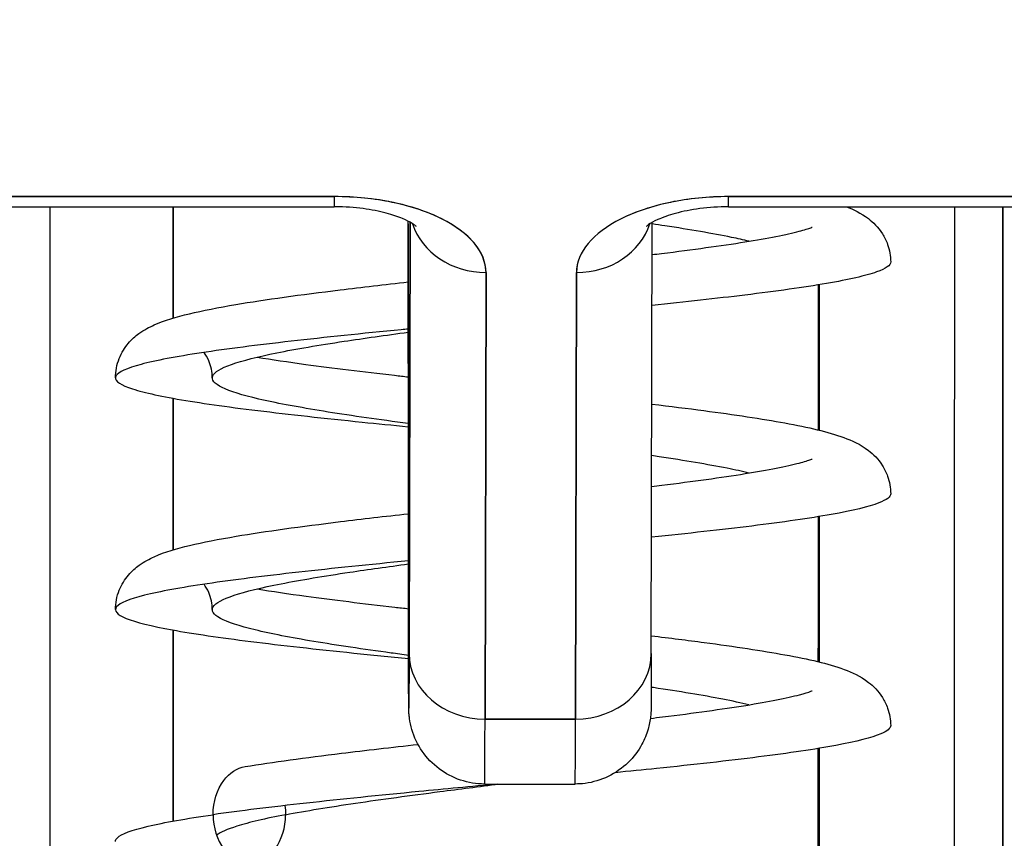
# Model space of a CAD drawing. Extents: x 807 to 1172, y 30 to 260.
# Tile 132 of 214: x 1028.099 to 1028.339, y 99.462 to 99.661. Entities that reach past the tile are written whole.
import ezdxf

# ---------------------------------------------------------------- set-up
doc = ezdxf.new("R2010")
doc.units = 0
doc.header["$LTSCALE"] = 4
doc.header["$MEASUREMENT"] = 0
doc.layers.get('0').update_dxf_attribs({"linetype": 'CONTINUOUS'})
doc.layers.get('DEFPOINTS').update_dxf_attribs({"linetype": 'CONTINUOUS'})
doc.styles.add('ROMANS', font='romans.shx')
doc.dimstyles.new('Default (ANSI)', dxfattribs={"dimscale": 20, "dimtxt": 0.07, "dimasz": 0.07, "dimexe": 0.125, "dimexo": 0.0625, "dimgap": 0.031496, "dimtad": 0, "dimtih": 1, "dimtoh": 1, "dimrnd": 1e-08, "dimzin": 0, "dimdsep": 46, "dimtxsty": 'ROMANS', "dimblk": 'Filled-1', "dimcen": 0.09, "dimdle": 0.393701, "dimclrd": 256, "dimclre": 256, "dimclrt": 256, "dimadec": 0, "dimazin": 0, "dimtfac": 0.928571, "dimtofl": 0, "dimtmove": 0, "dimatfit": 3, "dimfxl": 1, "dimtolj": 1, "dimtzin": 0, "dimlwd": -1, "dimlwe": -1, "dimarcsym": 0})

# ---------------------------------------------------------------- blocks, each defined once
blk = doc.blocks.new('Filled-1')
at = {"color": 0}
for p, q in [((0, 0), (-1, 0.17857)), ((-1, 0.17857), (-1, -0.17857)), ((-1, 0), (0, 0)), ((-1, -0.17857), (0, 0))]:
    blk.add_line(p, q, dxfattribs=at)
at = {"color": 0, "flags": 128}
blk.add_lwpolyline([(-1, -0.17857), (0, 0), (-1, 0.17857), (-1, -0.17857)], dxfattribs=at)
at = {"color": 0}
blk.add_solid([(-1, -0.17857), (0, 0), (-1, 0.17857), (-1, -0.17857)], dxfattribs=at)
blk = doc.blocks.new('*D96')
at = {"transparency": 16777216}
for p, q in [((1026.39966, 98.94963), (1026.39966, 105.99224)), ((1052.46216, 98.91838), (1052.46216, 105.99224)), ((1027.79966, 103.49224), (1035.46863, 103.49224)), ((1051.06216, 103.49224), (1043.39318, 103.49224))]:
    blk.add_line(p, q, dxfattribs=at)
at = {"layer": 'DEFPOINTS', "color": 0, "transparency": 16777216}
for p in [(1026.39966, 103.49224), (1026.39966, 97.69963), (1052.46216, 97.66838)]:
    blk.add_point(p, dxfattribs=at)
at = {"transparency": 16777216, "xscale": 1.400000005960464, "yscale": 1.400000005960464, "zscale": 1.400000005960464, "rotation": 180}
blk.add_blockref('Filled-1', (1026.39966, 103.49224), dxfattribs=at)
at = {"transparency": 16777216, "xscale": 1.400000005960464, "yscale": 1.400000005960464, "zscale": 1.400000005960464}
blk.add_blockref('Filled-1', (1052.46216, 103.49224), dxfattribs=at)
at = {"transparency": 16777216, "insert": (1039.43091, 103.49224), "char_height": 1.4, "attachment_point": 5, "style": 'ROMANS'}
blk.add_mtext('\\A1;\\fTahoma|b0|i0;\\H1.5400;(26.06)\\P\\fTahoma|b0|i0;\\H1.5400;(2 PL.)', dxfattribs=at)
blk = doc.blocks.new('*D97')
at = {"transparency": 16777216}
for p, q in [((1022.14966, 98.94963), (1022.14966, 105.99224)), ((1026.39966, 98.94963), (1026.39966, 105.99224)), ((1020.74966, 103.49224), (1018.21292, 103.49224)), ((1027.79966, 103.49224), (1029.19966, 103.49224))]:
    blk.add_line(p, q, dxfattribs=at)
at = {"layer": 'DEFPOINTS', "color": 0, "transparency": 16777216}
for p in [(1026.39966, 103.49224), (1022.14966, 97.69963), (1026.39966, 97.69963)]:
    blk.add_point(p, dxfattribs=at)
at = {"transparency": 16777216, "xscale": 1.400000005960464, "yscale": 1.400000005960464, "zscale": 1.400000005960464}
blk.add_blockref('Filled-1', (1022.14966, 103.49224), dxfattribs=at)
at = {"transparency": 16777216, "xscale": 1.400000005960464, "yscale": 1.400000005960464, "zscale": 1.400000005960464, "rotation": 180}
blk.add_blockref('Filled-1', (1026.39966, 103.49224), dxfattribs=at)
at = {"transparency": 16777216, "insert": (1015.44967, 103.49224), "char_height": 1.4, "attachment_point": 5, "style": 'ROMANS'}
blk.add_mtext('\\A1;4.25', dxfattribs=at)
blk = doc.blocks.new('*D99')
at = {"transparency": 16777216}
for p, q in [((996.08716, 98.91838), (996.08716, 113.84474)), ((1052.46216, 98.91838), (1052.46216, 113.84474)), ((997.48716, 111.34474), (1015.58068, 111.34474)), ((1051.06216, 111.34474), (1032.96863, 111.34474))]:
    blk.add_line(p, q, dxfattribs=at)
at = {"layer": 'DEFPOINTS', "color": 0, "transparency": 16777216}
for p in [(996.08716, 111.34474), (996.08716, 97.66838), (1052.46216, 97.66838)]:
    blk.add_point(p, dxfattribs=at)
at = {"transparency": 16777216, "xscale": 1.400000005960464, "yscale": 1.400000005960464, "zscale": 1.400000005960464, "rotation": 180}
blk.add_blockref('Filled-1', (996.08716, 111.34474), dxfattribs=at)
at = {"transparency": 16777216, "xscale": 1.400000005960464, "yscale": 1.400000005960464, "zscale": 1.400000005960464}
blk.add_blockref('Filled-1', (1052.46216, 111.34474), dxfattribs=at)
at = {"transparency": 16777216, "insert": (1024.27466, 111.34474), "char_height": 1.4, "attachment_point": 5, "style": 'ROMANS'}
blk.add_mtext('\\A1;\\fTahoma|b0|i0;\\H1.5400;(56.38)\\P\\fTahoma|b0|i0;\\H1.5400;OPENING WIDTH', dxfattribs=at)

msp = doc.modelspace()

# ---------------------------------------------------------------- linework, layer by layer
for p, q in [((1028.17594, 99.61802), (1027.98657, 99.61802)), ((1027.98657, 99.61802), (1028.17594, 99.61802)), ((1028.46137, 99.61802), (1028.272, 99.61802)), ((1028.272, 99.61802), (1028.46137, 99.61802)), ((1027.98656, 99.61554), (1028.17593, 99.61554)), ((1028.13661, 99.58842), (1028.13661, 99.61554)), ((1028.13661, 99.58842), (1028.13661, 99.61554)), ((1028.13661, 99.61554), (1028.13661, 99.58842)), ((1028.27199, 99.61554), (1028.46136, 99.61554)), ((1028.19398, 99.54314), (1028.19393, 99.61136)), ((1028.19393, 99.61136), (1028.19398, 99.54314)), ((1028.19438, 99.61178), (1028.19415, 99.50669)), ((1028.19415, 99.50669), (1028.19438, 99.61178)), ((1028.2532, 99.50665), (1028.25344, 99.61174)), ((1028.21291, 99.59952), (1028.21267, 99.49066)), ((1028.21267, 99.49066), (1028.21291, 99.59952)), ((1028.23495, 99.59952), (1028.23471, 99.49066)), ((1028.23471, 99.49066), (1028.23495, 99.59952)), ((1028.29409, 99.5611), (1028.29409, 99.59653)), ((1028.29409, 99.59653), (1028.29409, 99.5611)), ((1028.13661, 99.53192), (1028.13661, 99.56887)), ((1028.13661, 99.53192), (1028.13661, 99.56887)), ((1028.13661, 99.56887), (1028.13661, 99.53192)), ((1028.19398, 99.54314), (1028.19398, 99.54313)), ((1028.29409, 99.5046), (1028.29409, 99.54003)), ((1028.29409, 99.54003), (1028.29409, 99.5046)), ((1028.13661, 99.46581), (1028.13661, 99.51237)), ((1028.13661, 99.46581), (1028.13661, 99.51237)), ((1028.13661, 99.51237), (1028.13661, 99.46581)), ((1028.23471, 99.49066), (1028.21267, 99.49066)), ((1028.21267, 99.49066), (1028.23471, 99.49066)), ((1028.29409, 99.43815), (1028.29409, 99.48354)), ((1028.29409, 99.48354), (1028.29409, 99.43815)), ((1028.21259, 99.47484), (1028.23464, 99.47484))]:
    msp.add_line(p, q)
for centre, major_axis, ratio, start_param, end_param in [((1028.17593, 99.63405), (0, -0.0185), 0.001274, 0, 0.523599), ((1028.17593, 99.63405), (0, -0.0185), 0.001274, 0, 0.523599), ((1028.1759, 99.59952), (0.03701, 0.00003), 0.5, 6.281715, 7.852511), ((1028.27196, 99.59952), (-0.03701, -0.00003), 0.5, 4.710918, 6.281715), ((1028.27199, 99.63405), (0, -0.0185), 0.001274, 0, 0.523599), ((1028.27199, 99.63405), (0, -0.0185), 0.001274, 0, 0.523599), ((1028.10781, 99.32061), (0, 0.98425), 0.001274, 1.266466, 1.56886), ((1028.32828, 99.32061), (0, -0.98425), 0.001274, 4.408059, 4.710116), ((1028.34009, 99.32061), (0, 0.97244), 0.001274, 1.262649, 1.570796), ((1028.1934, 99.37179), (0, -0.47913), 0.001274, 2.094395, 2.095991), ((1028.21289, 99.61554), (-0.0185, 0.00004), 0.866025, 0.264148, 1.573343), ((1028.21289, 99.61554), (-0.0185, 0.00004), 0.866025, 0.264148, 1.573343), ((1028.23494, 99.61554), (0.0185, -0.00004), 0.866025, 4.714936, 6.021869), ((1028.23494, 99.61554), (0.0185, -0.00004), 0.866025, 4.714936, 6.021869), ((1028.19409, 99.59295), (0, -0.09961), 0.001274, 5.235988, 6.806784), ((1028.21265, 99.50669), (-0.0185, 0.00004), 0.866025, 0.002547, 1.573343), ((1028.21265, 99.50669), (-0.0185, 0.00004), 0.866025, 0.002547, 1.573343), ((1028.2347, 99.50669), (0.0185, -0.00004), 0.866025, 4.714936, 6.283185), ((1028.2347, 99.50669), (0.0185, -0.00004), 0.866025, 4.714936, 6.283185), ((1028.21259, 99.59295), (0, -0.11811), 0.001274, 0, 0.523599), ((1028.21259, 99.59295), (0, -0.11811), 0.001274, 6.283185, 6.806766), ((1028.23464, 99.59295), (0, -0.11811), 0.001274, 0, 0.523581), ((1028.23464, 99.59295), (0, -0.11811), 0.001274, 0.000005, 0.523603)]:
    msp.add_ellipse(centre, major_axis=major_axis, ratio=ratio, start_param=start_param, end_param=end_param)
for points, knots in [([(1028.21291, 99.59952), (1028.21285, 99.60205), (1028.21194, 99.60438), (1028.21011, 99.60659), (1028.20829, 99.6088), (1028.20554, 99.61088), (1028.20209, 99.61261), (1028.19864, 99.61433), (1028.19447, 99.61571), (1028.19006, 99.61662), (1028.18565, 99.61754), (1028.181, 99.61799), (1028.17594, 99.61802)], [0, 0, 0, 0, 0.25, 0.25, 0.25, 0.5, 0.5, 0.5, 0.75, 0.75, 0.75, 1, 1, 1, 1]), ([(1028.272, 99.61802), (1028.26694, 99.61799), (1028.26227, 99.61754), (1028.25786, 99.61662), (1028.25344, 99.6157), (1028.24928, 99.61433), (1028.24582, 99.6126), (1028.24236, 99.61087), (1028.23961, 99.60879), (1028.23777, 99.60658), (1028.23594, 99.60438), (1028.23502, 99.60205), (1028.23495, 99.59952)], [0, 0, 0, 0, 0.25, 0.25, 0.25, 0.5, 0.5, 0.5, 0.75, 0.75, 0.75, 1, 1, 1, 1]), ([(1028.19591, 99.61075), (1028.19591, 99.61075), (1028.19589, 99.61077), (1028.19574, 99.6109), (1028.19542, 99.61116), (1028.19433, 99.61183), (1028.19353, 99.61224), (1028.19144, 99.61312), (1028.19009, 99.61359), (1028.18688, 99.61444), (1028.18498, 99.61482), (1028.18081, 99.61537), (1028.17852, 99.61553), (1028.17613, 99.61554), (1028.17603, 99.61554), (1028.17593, 99.61554)], [0.458745, 0.458745, 0.458745, 0.458745, 0.511139, 0.511139, 0.68548, 0.68548, 0.871321, 0.871321, 1.079586, 1.079586, 1.310958, 1.310958, 1.558937, 1.558937, 1.569693, 1.569693, 1.569693, 1.569693]), ([(1028.27199, 99.61554), (1028.26964, 99.61554), (1028.26728, 99.61539), (1028.26289, 99.61482), (1028.26085, 99.61441), (1028.25739, 99.61346), (1028.25595, 99.61293), (1028.25379, 99.61196), (1028.25303, 99.61152), (1028.25213, 99.61091), (1028.25193, 99.61072), (1028.25193, 99.61072)], [1.569693, 1.569693, 1.569693, 1.569693, 1.824003, 1.824003, 2.072339, 2.072339, 2.302798, 2.302798, 2.507114, 2.507114, 2.683583, 2.683583, 2.683583, 2.683583]), ([(1028.30077, 99.61554), (1028.30253, 99.61487), (1028.30425, 99.61407), (1028.30727, 99.61177), (1028.30849, 99.6106), (1028.31001, 99.60818), (1028.31045, 99.6073), (1028.31127, 99.60502), (1028.31155, 99.60353), (1028.31155, 99.60208)], [0.61017388, 0.61017388, 0.61017388, 0.61017388, 0.64266895, 0.64266895, 0.66284837, 0.66284837, 0.67235544, 0.67235544, 0.68610313, 0.68610313, 0.68610313, 0.68610313]), ([(1028.33885, 99.32061), (1028.33885, 99.37101), (1028.33886, 99.42081), (1028.33887, 99.47058), (1028.33887, 99.51948), (1028.33889, 99.56836), (1028.33891, 99.61554)], [0, 0, 0, 0, 0.3333333, 0.3333333, 0.3333333, 0.6608154, 0.6608154, 0.6608154, 0.6608154]), ([(1028.25342, 99.60388), (1028.25419, 99.60397), (1028.25495, 99.60407), (1028.26327, 99.6051), (1028.27024, 99.60605), (1028.28159, 99.60787), (1028.28624, 99.60879), (1028.29051, 99.6099), (1028.29152, 99.61022), (1028.2923, 99.61051), (1028.29244, 99.61058), (1028.29244, 99.61058)], [0.4507378, 0.4507378, 0.4507378, 0.4507378, 0.4573496, 0.4573496, 0.5238417, 0.5238417, 0.5881778, 0.5881778, 0.6161894, 0.6161894, 0.6296924, 0.6296924, 0.6296924, 0.6296924]), ([(1028.277, 99.60714), (1028.27568, 99.60746), (1028.27425, 99.60777), (1028.27271, 99.60809), (1028.26813, 99.60902), (1028.26264, 99.60996), (1028.25649, 99.6109), (1028.25549, 99.61105), (1028.25447, 99.61121), (1028.25344, 99.61136)], [0.77600384, 0.77600384, 0.77600384, 0.77600384, 0.78125, 0.78125, 0.78125, 0.796875, 0.796875, 0.796875, 0.79942627, 0.79942627, 0.79942627, 0.79942627]), ([(1028.31155, 99.60208), (1028.31155, 99.60127), (1028.30904, 99.59952), (1028.29717, 99.59683), (1028.2777, 99.59412), (1028.2615, 99.59234), (1028.25339, 99.59151)], [0.25206857, 0.25206857, 0.25206857, 0.25206857, 0.265625, 0.28125, 0.296875, 0.31079138, 0.31079138, 0.31079138, 0.31079138]), ([(1028.12257, 99.57384), (1028.12257, 99.57543), (1028.12291, 99.57708), (1028.12406, 99.57998), (1028.12487, 99.58125), (1028.12656, 99.58325), (1028.12745, 99.58401), (1028.12959, 99.58557), (1028.13082, 99.5862), (1028.13467, 99.58792), (1028.13736, 99.58869), (1028.14385, 99.59025), (1028.14764, 99.59099), (1028.15905, 99.59292), (1028.16777, 99.59411), (1028.18259, 99.59593), (1028.18819, 99.59658), (1028.19394, 99.59723)], [0, 0, 0, 0, 0.015191, 0.015191, 0.0301093, 0.0301093, 0.0452586, 0.0452586, 0.0676942, 0.0676942, 0.1171263, 0.1171263, 0.1671679, 0.1671679, 0.2496397, 0.2496397, 0.2950498, 0.2950498, 0.2950498, 0.2950498]), ([(1028.19394, 99.58574), (1028.19338, 99.58568), (1028.18329, 99.58469), (1028.16454, 99.58276), (1028.14233, 99.57994), (1028.12739, 99.57713), (1028.12115, 99.57431), (1028.12424, 99.5715), (1028.13634, 99.56868), (1028.15629, 99.56587), (1028.17697, 99.56362), (1028.19014, 99.56231), (1028.19396, 99.56193)], [0.3428317, 0.3428317, 0.3428317, 0.3428317, 0.34375, 0.359375, 0.375, 0.390625, 0.40625, 0.421875, 0.4375, 0.453125, 0.46875, 0.4749979, 0.4749979, 0.4749979, 0.4749979]), ([(1028.19396, 99.56269), (1028.19307, 99.56282), (1028.19218, 99.56294), (1028.19129, 99.56306), (1028.18441, 99.56399), (1028.17794, 99.56493), (1028.17222, 99.56587), (1028.16649, 99.56681), (1028.16151, 99.56775), (1028.1575, 99.56868), (1028.15349, 99.56962), (1028.15047, 99.57056), (1028.14857, 99.5715), (1028.14667, 99.57244), (1028.1459, 99.57337), (1028.14629, 99.57431), (1028.14669, 99.57525), (1028.14825, 99.57619), (1028.15089, 99.57713), (1028.15354, 99.57807), (1028.15728, 99.579), (1028.16192, 99.57994), (1028.16657, 99.58088), (1028.17212, 99.58182), (1028.17831, 99.58276), (1028.18318, 99.58349), (1028.18845, 99.58423), (1028.19395, 99.58497)], [0.5292477, 0.5292477, 0.5292477, 0.5292477, 0.53125, 0.53125, 0.53125, 0.546875, 0.546875, 0.546875, 0.5625, 0.5625, 0.5625, 0.578125, 0.578125, 0.578125, 0.59375, 0.59375, 0.59375, 0.609375, 0.609375, 0.609375, 0.625, 0.625, 0.625, 0.640625, 0.640625, 0.640625, 0.6529195, 0.6529195, 0.6529195, 0.6529195]), ([(1028.14619, 99.57384), (1028.14619, 99.57526), (1028.14587, 99.57674), (1028.145, 99.57878), (1028.14458, 99.57947), (1028.14417, 99.58004)], [0, 0, 0, 0, 0.01453615, 0.01453615, 0.02364586, 0.02364586, 0.02364586, 0.02364586]), ([(1028.15712, 99.57889), (1028.16066, 99.57831), (1028.16467, 99.57772), (1028.17552, 99.57625), (1028.18291, 99.57535), (1028.19173, 99.57433), (1028.19284, 99.5742), (1028.19395, 99.57407)], [0.1583076, 0.1583076, 0.1583076, 0.1583076, 0.199979, 0.199979, 0.2628769, 0.2628769, 0.2718082, 0.2718082, 0.2718082, 0.2718082]), ([(1028.25334, 99.56745), (1028.25777, 99.56692), (1028.26202, 99.56639), (1028.27348, 99.56487), (1028.28018, 99.56386), (1028.29158, 99.56177), (1028.29618, 99.56074), (1028.30212, 99.55855), (1028.30405, 99.55774), (1028.3073, 99.55525), (1028.30852, 99.55408), (1028.31003, 99.55166), (1028.31046, 99.55079), (1028.31127, 99.54852), (1028.31155, 99.54703), (1028.31155, 99.54559)], [0.4267112, 0.4267112, 0.4267112, 0.4267112, 0.4638838, 0.4638838, 0.5333655, 0.5333655, 0.6063114, 0.6063114, 0.6428354, 0.6428354, 0.6629436, 0.6629436, 0.6723724, 0.6723724, 0.686091, 0.686091, 0.686091, 0.686091]), ([(1028.277, 99.55064), (1028.27539, 99.55103), (1028.2736, 99.55141), (1028.27167, 99.5518), (1028.26696, 99.55274), (1028.26135, 99.55367), (1028.25511, 99.55461), (1028.25452, 99.5547), (1028.25392, 99.55479), (1028.25331, 99.55488)], [0.4623423, 0.4623423, 0.4623423, 0.4623423, 0.46875, 0.46875, 0.46875, 0.484375, 0.484375, 0.484375, 0.48586723, 0.48586723, 0.48586723, 0.48586723]), ([(1028.25329, 99.54737), (1028.25413, 99.54747), (1028.25495, 99.54757), (1028.26333, 99.54861), (1028.2703, 99.54957), (1028.28164, 99.55139), (1028.28628, 99.5523), (1028.29053, 99.55341), (1028.29153, 99.55373), (1028.2923, 99.55402), (1028.29245, 99.55408), (1028.29245, 99.55408)], [0.4503749, 0.4503749, 0.4503749, 0.4503749, 0.4575433, 0.4575433, 0.5240288, 0.5240288, 0.5883519, 0.5883519, 0.6163381, 0.6163381, 0.6296501, 0.6296501, 0.6296501, 0.6296501]), ([(1028.31155, 99.54559), (1028.31155, 99.54484), (1028.30935, 99.54316), (1028.29838, 99.54054), (1028.27889, 99.53776), (1028.26209, 99.53591), (1028.25327, 99.535)], [0.56572841, 0.56572841, 0.56572841, 0.56572841, 0.578125, 0.59375, 0.609375, 0.62452422, 0.62452422, 0.62452422, 0.62452422]), ([(1028.19415, 99.50669), (1028.19414, 99.50138), (1028.19413, 99.49766), (1028.19411, 99.49552), (1028.1941, 99.49338), (1028.19409, 99.49281), (1028.19407, 99.49389), (1028.19406, 99.49497), (1028.19405, 99.49769), (1028.19403, 99.50196), (1028.19402, 99.50622), (1028.19401, 99.51203), (1028.194, 99.51894), (1028.19399, 99.52585), (1028.19398, 99.53387), (1028.19398, 99.54314)], [0, 0, 0, 0, 0.2, 0.2, 0.2, 0.4, 0.4, 0.4, 0.6, 0.6, 0.6, 0.8, 0.8, 0.8, 1, 1, 1, 1]), ([(1028.21259, 99.47484), (1028.21059, 99.47484), (1028.20856, 99.47517), (1028.20481, 99.47644), (1028.20303, 99.47738), (1028.19989, 99.47974), (1028.19849, 99.4812), (1028.19626, 99.48443), (1028.19539, 99.48625), (1028.19457, 99.48902), (1028.19437, 99.48997), (1028.19423, 99.49103), (1028.19421, 99.49123), (1028.19417, 99.49155), (1028.19416, 99.49169), (1028.19413, 99.49199), (1028.19412, 99.49214), (1028.19411, 99.49239), (1028.1941, 99.49248), (1028.19409, 99.49269), (1028.19409, 99.49279), (1028.19408, 99.49305), (1028.19408, 99.49317), (1028.19407, 99.49368), (1028.19407, 99.49409), (1028.19405, 99.49643), (1028.19404, 99.49959), (1028.19402, 99.50898), (1028.194, 99.5156), (1028.19399, 99.52931), (1028.19398, 99.53599), (1028.19398, 99.54313)], [0, 0, 0, 0, 0.0152437, 0.0152437, 0.0302108, 0.0302108, 0.0451875, 0.0451875, 0.0601581, 0.0601581, 0.0673092, 0.0673092, 0.0689264, 0.0689264, 0.0702228, 0.0702228, 0.0721464, 0.0721464, 0.074147, 0.074147, 0.0775296, 0.0775296, 0.0857864, 0.0857864, 0.110542, 0.110542, 0.1855583, 0.1855583, 0.2684918, 0.2684918, 0.3313559, 0.3313559, 0.3313559, 0.3313559]), ([(1028.12257, 99.51734), (1028.12257, 99.51894), (1028.12291, 99.52059), (1028.12407, 99.52349), (1028.12488, 99.52476), (1028.12658, 99.52677), (1028.12747, 99.52754), (1028.12962, 99.52909), (1028.13084, 99.52972), (1028.1347, 99.53144), (1028.13741, 99.53221), (1028.14391, 99.53377), (1028.1477, 99.53451), (1028.15913, 99.53643), (1028.16786, 99.53762), (1028.18267, 99.53944), (1028.18825, 99.54009), (1028.19398, 99.54073)], [0, 0, 0, 0, 0.0152181, 0.0152181, 0.0301588, 0.0301588, 0.0454237, 0.0454237, 0.0678247, 0.0678247, 0.1174266, 0.1174266, 0.1674055, 0.1674055, 0.2499115, 0.2499115, 0.2951548, 0.2951548, 0.2951548, 0.2951548]), ([(1028.19399, 99.52924), (1028.18456, 99.52832), (1028.16632, 99.52646), (1028.14376, 99.52365), (1028.12821, 99.52084), (1028.1213, 99.51803), (1028.12369, 99.51521), (1028.13515, 99.5124), (1028.15457, 99.50958), (1028.17562, 99.50726), (1028.18947, 99.50587), (1028.19403, 99.50543)], [0.6564694, 0.6564694, 0.6564694, 0.6564694, 0.671875, 0.6875, 0.703125, 0.71875, 0.734375, 0.75, 0.765625, 0.78125, 0.7886935, 0.7886935, 0.7886935, 0.7886935]), ([(1028.19402, 99.50619), (1028.19259, 99.50638), (1028.19117, 99.50658), (1028.18977, 99.50677), (1028.18294, 99.50771), (1028.17657, 99.50864), (1028.17095, 99.50958), (1028.16534, 99.51052), (1028.16048, 99.51146), (1028.15662, 99.5124), (1028.15276, 99.51334), (1028.1499, 99.51427), (1028.14816, 99.51521), (1028.14643, 99.51615), (1028.14583, 99.51709), (1028.1464, 99.51803), (1028.14697, 99.51896), (1028.14869, 99.5199), (1028.1515, 99.52084), (1028.15431, 99.52178), (1028.1582, 99.52272), (1028.16297, 99.52365), (1028.16775, 99.52459), (1028.17342, 99.52553), (1028.1797, 99.52647), (1028.18419, 99.52714), (1028.18899, 99.52781), (1028.19399, 99.52848)], [0.2155403, 0.2155403, 0.2155403, 0.2155403, 0.21875, 0.21875, 0.21875, 0.234375, 0.234375, 0.234375, 0.25, 0.25, 0.25, 0.265625, 0.265625, 0.265625, 0.28125, 0.28125, 0.28125, 0.296875, 0.296875, 0.296875, 0.3125, 0.3125, 0.3125, 0.328125, 0.328125, 0.328125, 0.3392907, 0.3392907, 0.3392907, 0.3392907]), ([(1028.14619, 99.51734), (1028.14619, 99.51876), (1028.14587, 99.52025), (1028.145, 99.52228), (1028.14458, 99.52297), (1028.14417, 99.52354)], [0, 0, 0, 0, 0.01455534, 0.01455534, 0.02366157, 0.02366157, 0.02366157, 0.02366157]), ([(1028.15712, 99.5224), (1028.16068, 99.52181), (1028.16471, 99.52122), (1028.17558, 99.51974), (1028.18297, 99.51884), (1028.19179, 99.51782), (1028.19289, 99.5177), (1028.194, 99.51757)], [0.1583032, 0.1583032, 0.1583032, 0.1583032, 0.2001538, 0.2001538, 0.2630518, 0.2630518, 0.2719355, 0.2719355, 0.2719355, 0.2719355]), ([(1028.25321, 99.51097), (1028.25771, 99.51043), (1028.26203, 99.50989), (1028.27353, 99.50836), (1028.28023, 99.50736), (1028.29162, 99.50526), (1028.29622, 99.50424), (1028.30215, 99.50204), (1028.30407, 99.50123), (1028.30732, 99.49874), (1028.30854, 99.49756), (1028.31004, 99.49514), (1028.31047, 99.49427), (1028.31128, 99.492), (1028.31155, 99.49053), (1028.31155, 99.48909)], [0.4263582, 0.4263582, 0.4263582, 0.4263582, 0.4640694, 0.4640694, 0.5335573, 0.5335573, 0.606518, 0.606518, 0.6429422, 0.6429422, 0.6630074, 0.6630074, 0.6724308, 0.6724308, 0.686082, 0.686082, 0.686082, 0.686082]), ([(1028.2532, 99.50665), (1028.25319, 99.50123), (1028.25318, 99.49733), (1028.25316, 99.49437), (1028.25316, 99.49382), (1028.25315, 99.49317), (1028.25315, 99.49308), (1028.25313, 99.49254), (1028.25312, 99.49246), (1028.25311, 99.49225), (1028.2531, 99.49211), (1028.25307, 99.49175), (1028.25305, 99.49153), (1028.25298, 99.49082), (1028.2529, 99.49028), (1028.25269, 99.48924), (1028.25256, 99.48872), (1028.25205, 99.48695), (1028.25154, 99.48571), (1028.25003, 99.4829), (1028.24887, 99.48137), (1028.24611, 99.47869), (1028.24446, 99.47754), (1028.24093, 99.47583), (1028.23899, 99.47525), (1028.23625, 99.47489), (1028.23544, 99.47484), (1028.23464, 99.47484)], [0, 0, 0, 0, 0.0823467, 0.0823467, 0.1118576, 0.1118576, 0.1247539, 0.1247539, 0.1265515, 0.1265515, 0.1286021, 0.1286021, 0.1306663, 0.1306663, 0.134814, 0.134814, 0.138887, 0.138887, 0.148968, 0.148968, 0.1632472, 0.1632472, 0.1782167, 0.1782167, 0.1931923, 0.1931923, 0.1993249, 0.1993249, 0.1993249, 0.1993249]), ([(1028.25297, 99.49083), (1028.25398, 99.49096), (1028.25498, 99.49108), (1028.26351, 99.49214), (1028.27047, 99.49309), (1028.28176, 99.49491), (1028.28638, 99.49583), (1028.29059, 99.49693), (1028.29157, 99.49724), (1028.29231, 99.49753), (1028.29245, 99.49759), (1028.29245, 99.49759)], [0.2738775, 0.2738775, 0.2738775, 0.2738775, 0.2825393, 0.2825393, 0.3490094, 0.3490094, 0.4132993, 0.4132993, 0.4412187, 0.4412187, 0.4541397, 0.4541397, 0.4541397, 0.4541397]), ([(1028.277, 99.49415), (1028.27509, 99.4946), (1028.27295, 99.49506), (1028.27061, 99.49551), (1028.26577, 99.49645), (1028.26004, 99.49739), (1028.25371, 99.49833), (1028.25354, 99.49835), (1028.25336, 99.49838), (1028.25318, 99.4984)], [0.14868079, 0.14868079, 0.14868079, 0.14868079, 0.15625, 0.15625, 0.15625, 0.171875, 0.171875, 0.171875, 0.17231222, 0.17231222, 0.17231222, 0.17231222]), ([(1028.31155, 99.48909), (1028.31155, 99.48842), (1028.30964, 99.4868), (1028.29954, 99.48425), (1028.28039, 99.48144), (1028.26045, 99.47922), (1028.2478, 99.47794), (1028.24437, 99.4776)], [0.87939066, 0.87939066, 0.87939066, 0.87939066, 0.890625, 0.90625, 0.921875, 0.9375, 0.94318096, 0.94318096, 0.94318096, 0.94318096]), ([(1028.1542, 99.4791), (1028.16092, 99.48018), (1028.16894, 99.48126), (1028.18354, 99.48305), (1028.18986, 99.48378), (1028.19633, 99.4845)], [0, 0, 0, 0, 0.0749675, 0.0749675, 0.1257636, 0.1257636, 0.1257636, 0.1257636]), ([(1028.29381, 99.48349), (1028.2938, 99.47324), (1028.29379, 99.46301), (1028.29379, 99.45279), (1028.29378, 99.44792), (1028.29378, 99.44306), (1028.29377, 99.4382)], [0.29596749, 0.29596749, 0.29596749, 0.29596749, 0.33333333, 0.33333333, 0.33333333, 0.35113311, 0.35113311, 0.35113311, 0.35113311]), ([(1028.14638, 99.46737), (1028.14638, 99.47045), (1028.14734, 99.47354), (1028.14897, 99.47572), (1028.15036, 99.47758), (1028.15224, 99.47878), (1028.1542, 99.4791)], [0, 0, 0, 0, 0.25, 0.25, 0.25, 0.4630488, 0.4630488, 0.4630488, 0.4630488]), ([(1028.21573, 99.47484), (1028.20927, 99.47422), (1028.19299, 99.47267), (1028.16834, 99.47018), (1028.15293, 99.46831), (1028.14638, 99.46737)], [0.95852106, 0.95852106, 0.95852106, 0.95852106, 0.96875, 0.984375, 1, 1, 1, 1]), ([(1028.16405, 99.46737), (1028.16896, 99.46831), (1028.17474, 99.46924), (1028.18111, 99.47018), (1028.18748, 99.47112), (1028.19445, 99.47206), (1028.20166, 99.473), (1028.20639, 99.47361), (1028.21122, 99.47422), (1028.21606, 99.47484)], [0, 0, 0, 0, 0.015625, 0.015625, 0.015625, 0.03125, 0.03125, 0.03125, 0.04147894, 0.04147894, 0.04147894, 0.04147894]), ([(1028.12257, 99.46084), (1028.12257, 99.46114), (1028.12273, 99.46144), (1028.12304, 99.46174), (1028.12402, 99.46268), (1028.12655, 99.46362), (1028.13051, 99.46455), (1028.13446, 99.46549), (1028.13984, 99.46643), (1028.14638, 99.46737)], [0.96377764, 0.96377764, 0.96377764, 0.96377764, 0.96875, 0.96875, 0.96875, 0.984375, 0.984375, 0.984375, 1, 1, 1, 1]), ([(1028.14638, 99.46737), (1028.14638, 99.46428), (1028.14734, 99.4612), (1028.14897, 99.45902), (1028.1506, 99.45683), (1028.15291, 99.45556), (1028.15522, 99.45556), (1028.15753, 99.45556), (1028.15983, 99.45683), (1028.16147, 99.45902), (1028.1631, 99.4612), (1028.16405, 99.46428), (1028.16405, 99.46737)], [0, 0, 0, 0, 0.25, 0.25, 0.25, 0.5, 0.5, 0.5, 0.75, 0.75, 0.75, 1, 1, 1, 1]), ([(1028.16405, 99.46737), (1028.15915, 99.46643), (1028.15199, 99.46477), (1028.1482, 99.4631), (1028.14722, 99.46238)], [0, 0, 0, 0, 0.015625, 0.02771163, 0.02771163, 0.02771163, 0.02771163])]:
    msp.add_open_spline(points, degree=3, knots=knots)
for points in [[(1028.19393, 99.61136), (1028.19393, 99.61158), (1028.19393, 99.6118), (1028.19393, 99.61202)], [(1028.19393, 99.61134), (1028.19393, 99.61157), (1028.19393, 99.61179), (1028.19393, 99.61202)], [(1028.29391, 99.5965), (1028.2939, 99.5847), (1028.29389, 99.57292), (1028.29388, 99.56115)], [(1028.29386, 99.53999), (1028.29385, 99.5282), (1028.29384, 99.51643), (1028.29383, 99.50467)], [(1028.16389, 99.46959), (1028.164, 99.46886), (1028.16405, 99.46811), (1028.16405, 99.46737)]]:
    msp.add_open_spline(points, degree=3)

# ---------------------------------------------------------------- dimensions: what is measured, and where the dimension line sits
for base, p1, p2, text, picture, middle in [((996.0871563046, 111.3447361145), (1052.4621563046, 97.6683757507), (996.0871563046, 97.6683757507), '\\fTahoma|b0|i0;\\H1.5400;(<>)\\P\\fTahoma|b0|i0;\\H1.5400;OPENING WIDTH', '*D99', (1024.2746563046, 111.3447361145)), ((1026.39966, 103.49224), (1052.46216, 97.66838), (1026.39966, 97.69963), '\\fTahoma|b0|i0;\\H1.5400;(<>)\\P\\fTahoma|b0|i0;\\H1.5400;(2 PL.)', '*D96', (1039.43091, 103.49224))]:
    dim = msp.add_linear_dim(base=base, p1=p1, p2=p2, angle=180, text=text, dimstyle='Default (ANSI)', override={"dimgap": 0.031496, "dimtih": 0, "dimtoh": 0, "dimdec": 2, "dimtol": 0, "dimlim": 0, "dimtp": 0, "dimtm": 0, "dimtdec": 2, "dimatfit": 1})
    dim.commit()
    dim.dimension.update_dxf_attribs({"geometry": picture, "text_midpoint": middle, "dimtype": 160})
dim = msp.add_linear_dim(base=(1026.39966, 103.49224), p1=(1022.14966, 97.69963), p2=(1026.39966, 97.69963), angle=180, dimstyle='Default (ANSI)', override={"dimgap": 0.031496, "dimtih": 0, "dimtoh": 0, "dimdec": 2, "dimtol": 0, "dimlim": 0, "dimtp": 0, "dimtm": 0, "dimtdec": 2, "dimatfit": 1})
dim.commit()
dim.dimension.update_dxf_attribs({"geometry": '*D97', "text_midpoint": (1015.44967, 103.49224), "dimtype": 160})

doc.saveas('drawing.dxf')
